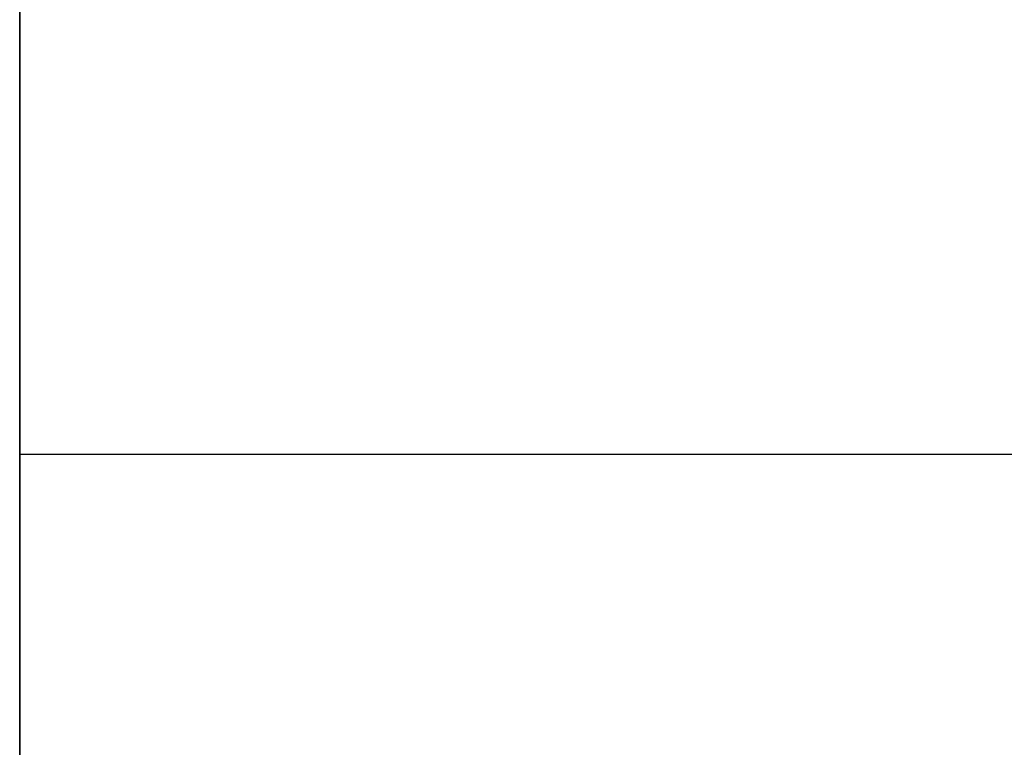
# Model space of a CAD drawing. Header units: millimetres. Extents: x 490 to 915, y -40 to 150.
# Tile 43 of 70: x 899.14 to 901.77, y -0.28 to 1.66. Entities that reach past the tile are written whole.
import ezdxf

# ---------------------------------------------------------------- set-up
doc = ezdxf.new("R2010")
doc.units = ezdxf.units.MM
doc.layers.add('Volume', color=7, linetype='Continuous', true_color=0x000000)

msp = doc.modelspace()

# ---------------------------------------------------------------- linework, layer by layer
at = {"layer": 'Volume'}
for p, q in [((899.1396, 150, 230), (899.1396, -24, 230)), ((899.1396, 150, 222), (899.1396, -24, 222)), ((899.1396, 150, -530), (899.1396, -24, -530)), ((899.1396, 150, -522), (899.1396, -24, -522)), ((899.1396, 150, -550), (899.1396, -40, -550)), ((899.1396, 130, 214), (899.1396, -24, 214)), ((899.1396, -24, -16.0312), (899.1396, 130, -16.0312)), ((899.1396, -24, -32.0312), (899.1396, 130, -32.0312)), ((899.1396, -24, -24.0312), (899.1396, 130, -24.0312)), ((899.1396, 130, -514), (899.1396, -24, -514)), ((899.1396, 130, -125), (899.1396, -40, -125)), ((899.1396, -24, -265.0312), (899.1396, 130, -265.0312)), ((899.1396, -24, -281.0312), (899.1396, 130, -281.0312)), ((899.1396, -24, -273.0312), (899.1396, 130, -273.0312)), ((899.1396, -0.0638, 293.2152), (899.1396, 2.1119, 294.2048)), ((899.1396, 1.7002, 133.6044), (899.1396, 1.6269, 133.558)), ((899.1396, 1.6269, 129.3796), (899.1396, 1.7002, 129.3332)), ((899.1396, 1.7002, 50.6044), (899.1396, 1.6269, 50.558)), ((899.1396, 1.6269, 46.3796), (899.1396, 1.7002, 46.3332)), ((899.1396, 1.7002, -32.3956), (899.1396, 1.6269, -32.442)), ((899.1396, 1.6269, -36.6204), (899.1396, 1.7002, -36.6668)), ((899.1396, 1.7002, -115.3956), (899.1396, 1.6269, -115.442)), ((899.1396, 1.6269, -119.6204), (899.1396, 1.7002, -119.6668)), ((899.1396, 1.7002, -198.3956), (899.1396, 1.6269, -198.442)), ((899.1396, 1.6269, -202.6204), (899.1396, 1.7002, -202.6668)), ((899.1396, 1.7002, -281.3956), (899.1396, 1.6269, -281.442)), ((899.1396, 1.6269, -285.6204), (899.1396, 1.7002, -285.6668)), ((899.1396, 1.7002, -364.3956), (899.1396, 1.6269, -364.442)), ((899.1396, 1.6269, -368.6204), (899.1396, 1.7002, -368.6668)), ((899.1396, 1.7002, -447.3956), (899.1396, 1.6269, -447.442)), ((899.1396, 1.6269, -451.6204), (899.1396, 1.7002, -451.6668)), ((899.1396, 1.6269, 133.558), (899.1396, 1.5552, 133.5091)), ((899.1396, 1.5552, 129.4286), (899.1396, 1.6269, 129.3796)), ((899.1396, 1.6269, 50.558), (899.1396, 1.5552, 50.5091)), ((899.1396, 1.5552, 46.4286), (899.1396, 1.6269, 46.3796)), ((899.1396, 1.6269, -32.442), (899.1396, 1.5552, -32.4909)), ((899.1396, 1.5552, -36.5714), (899.1396, 1.6269, -36.6204)), ((899.1396, 1.6269, -115.442), (899.1396, 1.5552, -115.4909)), ((899.1396, 1.5552, -119.5714), (899.1396, 1.6269, -119.6204)), ((899.1396, 1.6269, -198.442), (899.1396, 1.5552, -198.4909)), ((899.1396, 1.5552, -202.5714), (899.1396, 1.6269, -202.6204)), ((899.1396, 1.6269, -281.442), (899.1396, 1.5552, -281.4909)), ((899.1396, 1.5552, -285.5714), (899.1396, 1.6269, -285.6204)), ((899.1396, 1.6269, -364.442), (899.1396, 1.5552, -364.4909)), ((899.1396, 1.5552, -368.5714), (899.1396, 1.6269, -368.6204)), ((899.1396, 1.6269, -447.442), (899.1396, 1.5552, -447.4909)), ((899.1396, 1.5552, -451.5714), (899.1396, 1.6269, -451.6204)), ((899.1396, 1.5552, 133.5091), (899.1396, 1.4853, 133.4577)), ((899.1396, 1.4853, 129.4799), (899.1396, 1.5552, 129.4286)), ((899.1396, 1.5552, 50.5091), (899.1396, 1.4853, 50.4577)), ((899.1396, 1.4853, 46.4799), (899.1396, 1.5552, 46.4286)), ((899.1396, 1.5552, -32.4909), (899.1396, 1.4853, -32.5423)), ((899.1396, 1.4853, -36.5201), (899.1396, 1.5552, -36.5714)), ((899.1396, 1.5552, -115.4909), (899.1396, 1.4853, -115.5423)), ((899.1396, 1.4853, -119.5201), (899.1396, 1.5552, -119.5714)), ((899.1396, 1.5552, -198.4909), (899.1396, 1.4853, -198.5423)), ((899.1396, 1.4853, -202.5201), (899.1396, 1.5552, -202.5714)), ((899.1396, 1.5552, -281.4909), (899.1396, 1.4853, -281.5423)), ((899.1396, 1.4853, -285.5201), (899.1396, 1.5552, -285.5714)), ((899.1396, 1.5552, -364.4909), (899.1396, 1.4853, -364.5423)), ((899.1396, 1.4853, -368.5201), (899.1396, 1.5552, -368.5714)), ((899.1396, 1.5552, -447.4909), (899.1396, 1.4853, -447.5423)), ((899.1396, 1.4853, -451.5201), (899.1396, 1.5552, -451.5714)), ((899.1396, 1.4853, 133.4577), (899.1396, 1.4172, 133.4039)), ((899.1396, 1.4172, 129.5337), (899.1396, 1.4853, 129.4799)), ((899.1396, 1.4853, 50.4577), (899.1396, 1.4172, 50.4039)), ((899.1396, 1.4172, 46.5337), (899.1396, 1.4853, 46.4799)), ((899.1396, 1.4853, -32.5423), (899.1396, 1.4172, -32.5961)), ((899.1396, 1.4172, -36.4663), (899.1396, 1.4853, -36.5201)), ((899.1396, 1.4853, -115.5423), (899.1396, 1.4172, -115.5961)), ((899.1396, 1.4172, -119.4663), (899.1396, 1.4853, -119.5201)), ((899.1396, 1.4853, -198.5423), (899.1396, 1.4172, -198.5961)), ((899.1396, 1.4172, -202.4663), (899.1396, 1.4853, -202.5201)), ((899.1396, 1.4853, -281.5423), (899.1396, 1.4172, -281.5961)), ((899.1396, 1.4172, -285.4663), (899.1396, 1.4853, -285.5201)), ((899.1396, 1.4853, -364.5423), (899.1396, 1.4172, -364.5961)), ((899.1396, 1.4172, -368.4663), (899.1396, 1.4853, -368.5201)), ((899.1396, 1.4853, -447.5423), (899.1396, 1.4172, -447.5961)), ((899.1396, 1.4172, -451.4663), (899.1396, 1.4853, -451.5201)), ((899.1396, 1.4172, 133.4039), (899.1396, 1.351, 133.3478)), ((899.1396, 1.351, 129.5898), (899.1396, 1.4172, 129.5337)), ((899.1396, 1.4172, 50.4039), (899.1396, 1.351, 50.3478)), ((899.1396, 1.351, 46.5898), (899.1396, 1.4172, 46.5337)), ((899.1396, 1.4172, -32.5961), (899.1396, 1.351, -32.6522)), ((899.1396, 1.351, -36.4102), (899.1396, 1.4172, -36.4663)), ((899.1396, 1.4172, -115.5961), (899.1396, 1.351, -115.6522)), ((899.1396, 1.351, -119.4102), (899.1396, 1.4172, -119.4663)), ((899.1396, 1.4172, -198.5961), (899.1396, 1.351, -198.6522)), ((899.1396, 1.351, -202.4102), (899.1396, 1.4172, -202.4663)), ((899.1396, 1.4172, -281.5961), (899.1396, 1.351, -281.6522)), ((899.1396, 1.351, -285.4102), (899.1396, 1.4172, -285.4663)), ((899.1396, 1.4172, -364.5961), (899.1396, 1.351, -364.6522)), ((899.1396, 1.351, -368.4102), (899.1396, 1.4172, -368.4663)), ((899.1396, 1.4172, -447.5961), (899.1396, 1.351, -447.6522)), ((899.1396, 1.351, -451.4102), (899.1396, 1.4172, -451.4663)), ((899.1396, 1.351, 133.3478), (899.1396, 1.2867, 133.2894)), ((899.1396, 1.2867, 129.6482), (899.1396, 1.351, 129.5898)), ((899.1396, 1.351, 50.3478), (899.1396, 1.2867, 50.2894)), ((899.1396, 1.2867, 46.6482), (899.1396, 1.351, 46.5898)), ((899.1396, 1.351, -32.6522), (899.1396, 1.2867, -32.7106)), ((899.1396, 1.2867, -36.3518), (899.1396, 1.351, -36.4102)), ((899.1396, 1.351, -115.6522), (899.1396, 1.2867, -115.7106)), ((899.1396, 1.2867, -119.3518), (899.1396, 1.351, -119.4102)), ((899.1396, 1.351, -198.6522), (899.1396, 1.2867, -198.7106)), ((899.1396, 1.2867, -202.3518), (899.1396, 1.351, -202.4102)), ((899.1396, 1.351, -281.6522), (899.1396, 1.2867, -281.7106)), ((899.1396, 1.2867, -285.3518), (899.1396, 1.351, -285.4102)), ((899.1396, 1.351, -364.6522), (899.1396, 1.2867, -364.7106)), ((899.1396, 1.2867, -368.3518), (899.1396, 1.351, -368.4102)), ((899.1396, 1.351, -447.6522), (899.1396, 1.2867, -447.7106)), ((899.1396, 1.2867, -451.3518), (899.1396, 1.351, -451.4102)), ((899.1396, 1.2867, 133.2894), (899.1396, 1.2246, 133.2289)), ((899.1396, 1.2246, 129.7087), (899.1396, 1.2867, 129.6482)), ((899.1396, 1.2867, 50.2894), (899.1396, 1.2246, 50.2289)), ((899.1396, 1.2246, 46.7087), (899.1396, 1.2867, 46.6482)), ((899.1396, 1.2867, -32.7106), (899.1396, 1.2246, -32.7711)), ((899.1396, 1.2246, -36.2913), (899.1396, 1.2867, -36.3518)), ((899.1396, 1.2867, -115.7106), (899.1396, 1.2246, -115.7711)), ((899.1396, 1.2246, -119.2913), (899.1396, 1.2867, -119.3518)), ((899.1396, 1.2867, -198.7106), (899.1396, 1.2246, -198.7711)), ((899.1396, 1.2246, -202.2913), (899.1396, 1.2867, -202.3518)), ((899.1396, 1.2867, -281.7106), (899.1396, 1.2246, -281.7711)), ((899.1396, 1.2246, -285.2913), (899.1396, 1.2867, -285.3518)), ((899.1396, 1.2867, -364.7106), (899.1396, 1.2246, -364.7711)), ((899.1396, 1.2246, -368.2913), (899.1396, 1.2867, -368.3518)), ((899.1396, 1.2867, -447.7106), (899.1396, 1.2246, -447.7711)), ((899.1396, 1.2246, -451.2913), (899.1396, 1.2867, -451.3518)), ((899.1396, 1.2246, 133.2289), (899.1396, 1.1646, 133.1662)), ((899.1396, 1.1646, 129.7714), (899.1396, 1.2246, 129.7087)), ((899.1396, 1.2246, 50.2289), (899.1396, 1.1646, 50.1662)), ((899.1396, 1.1646, 46.7714), (899.1396, 1.2246, 46.7087)), ((899.1396, 1.2246, -32.7711), (899.1396, 1.1646, -32.8338)), ((899.1396, 1.1646, -36.2286), (899.1396, 1.2246, -36.2913)), ((899.1396, 1.2246, -115.7711), (899.1396, 1.1646, -115.8338)), ((899.1396, 1.1646, -119.2286), (899.1396, 1.2246, -119.2913)), ((899.1396, 1.2246, -198.7711), (899.1396, 1.1646, -198.8338)), ((899.1396, 1.1646, -202.2286), (899.1396, 1.2246, -202.2913)), ((899.1396, 1.2246, -281.7711), (899.1396, 1.1646, -281.8338)), ((899.1396, 1.1646, -285.2286), (899.1396, 1.2246, -285.2913)), ((899.1396, 1.2246, -364.7711), (899.1396, 1.1646, -364.8338)), ((899.1396, 1.1646, -368.2286), (899.1396, 1.2246, -368.2913)), ((899.1396, 1.2246, -447.7711), (899.1396, 1.1646, -447.8338)), ((899.1396, 1.1646, -451.2286), (899.1396, 1.2246, -451.2913)), ((899.1396, 1.1646, 133.1662), (899.1396, 1.1068, 133.1015)), ((899.1396, 1.1068, 129.8361), (899.1396, 1.1646, 129.7714)), ((899.1396, 1.1646, 50.1662), (899.1396, 1.1068, 50.1015)), ((899.1396, 1.1068, 46.8361), (899.1396, 1.1646, 46.7714)), ((899.1396, 1.1646, -32.8338), (899.1396, 1.1068, -32.8985)), ((899.1396, 1.1068, -36.1639), (899.1396, 1.1646, -36.2286)), ((899.1396, 1.1646, -115.8338), (899.1396, 1.1068, -115.8985)), ((899.1396, 1.1068, -119.1639), (899.1396, 1.1646, -119.2286)), ((899.1396, 1.1646, -198.8338), (899.1396, 1.1068, -198.8985)), ((899.1396, 1.1068, -202.1639), (899.1396, 1.1646, -202.2286)), ((899.1396, 1.1646, -281.8338), (899.1396, 1.1068, -281.8985)), ((899.1396, 1.1068, -285.1639), (899.1396, 1.1646, -285.2286)), ((899.1396, 1.1646, -364.8338), (899.1396, 1.1068, -364.8985)), ((899.1396, 1.1068, -368.1639), (899.1396, 1.1646, -368.2286)), ((899.1396, 1.1646, -447.8338), (899.1396, 1.1068, -447.8985)), ((899.1396, 1.1068, -451.1639), (899.1396, 1.1646, -451.2286)), ((899.1396, 1.1068, 133.1015), (899.1396, 1.0512, 133.0348)), ((899.1396, 1.0512, 129.9028), (899.1396, 1.1068, 129.8361)), ((899.1396, 1.1068, 50.1015), (899.1396, 1.0512, 50.0348)), ((899.1396, 1.0512, 46.9028), (899.1396, 1.1068, 46.8361)), ((899.1396, 1.1068, -32.8985), (899.1396, 1.0512, -32.9652)), ((899.1396, 1.0512, -36.0972), (899.1396, 1.1068, -36.1639)), ((899.1396, 1.1068, -115.8985), (899.1396, 1.0512, -115.9652)), ((899.1396, 1.0512, -119.0972), (899.1396, 1.1068, -119.1639)), ((899.1396, 1.1068, -198.8985), (899.1396, 1.0512, -198.9652)), ((899.1396, 1.0512, -202.0972), (899.1396, 1.1068, -202.1639)), ((899.1396, 1.1068, -281.8985), (899.1396, 1.0512, -281.9652)), ((899.1396, 1.0512, -285.0972), (899.1396, 1.1068, -285.1639)), ((899.1396, 1.1068, -364.8985), (899.1396, 1.0512, -364.9652)), ((899.1396, 1.0512, -368.0972), (899.1396, 1.1068, -368.1639)), ((899.1396, 1.1068, -447.8985), (899.1396, 1.0512, -447.9652)), ((899.1396, 1.0512, -451.0972), (899.1396, 1.1068, -451.1639)), ((899.1396, 1.0512, 133.0348), (899.1396, 0.9981, 132.9662)), ((899.1396, 0.9981, 129.9714), (899.1396, 1.0512, 129.9028)), ((899.1396, 1.0512, 50.0348), (899.1396, 0.9981, 49.9662)), ((899.1396, 0.9981, 46.9714), (899.1396, 1.0512, 46.9028)), ((899.1396, 1.0512, -32.9652), (899.1396, 0.9981, -33.0338)), ((899.1396, 0.9981, -36.0286), (899.1396, 1.0512, -36.0972)), ((899.1396, 1.0512, -115.9652), (899.1396, 0.9981, -116.0338)), ((899.1396, 0.9981, -119.0286), (899.1396, 1.0512, -119.0972)), ((899.1396, 1.0512, -198.9652), (899.1396, 0.9981, -199.0338)), ((899.1396, 0.9981, -202.0286), (899.1396, 1.0512, -202.0972)), ((899.1396, 1.0512, -281.9652), (899.1396, 0.9981, -282.0338)), ((899.1396, 0.9981, -285.0286), (899.1396, 1.0512, -285.0972)), ((899.1396, 1.0512, -364.9652), (899.1396, 0.9981, -365.0338)), ((899.1396, 0.9981, -368.0286), (899.1396, 1.0512, -368.0972)), ((899.1396, 1.0512, -447.9652), (899.1396, 0.9981, -448.0338)), ((899.1396, 0.9981, -451.0286), (899.1396, 1.0512, -451.0972)), ((899.1396, 0.9981, 132.9662), (899.1396, 0.9473, 132.8958)), ((899.1396, 0.9473, 130.0418), (899.1396, 0.9981, 129.9714)), ((899.1396, 0.9981, 49.9662), (899.1396, 0.9473, 49.8958)), ((899.1396, 0.9473, 47.0418), (899.1396, 0.9981, 46.9714)), ((899.1396, 0.9981, -33.0338), (899.1396, 0.9473, -33.1042)), ((899.1396, 0.9473, -35.9582), (899.1396, 0.9981, -36.0286)), ((899.1396, 0.9981, -116.0338), (899.1396, 0.9473, -116.1042)), ((899.1396, 0.9473, -118.9582), (899.1396, 0.9981, -119.0286)), ((899.1396, 0.9981, -199.0338), (899.1396, 0.9473, -199.1042)), ((899.1396, 0.9473, -201.9582), (899.1396, 0.9981, -202.0286)), ((899.1396, 0.9981, -282.0338), (899.1396, 0.9473, -282.1042)), ((899.1396, 0.9473, -284.9582), (899.1396, 0.9981, -285.0286)), ((899.1396, 0.9981, -365.0338), (899.1396, 0.9473, -365.1042)), ((899.1396, 0.9473, -367.9582), (899.1396, 0.9981, -368.0286)), ((899.1396, 0.9981, -448.0338), (899.1396, 0.9473, -448.1042)), ((899.1396, 0.9473, -450.9582), (899.1396, 0.9981, -451.0286)), ((899.1396, 0.9473, 132.8958), (899.1396, 0.899, 132.8237)), ((899.1396, 0.899, 130.1139), (899.1396, 0.9473, 130.0418)), ((899.1396, 0.9473, 49.8958), (899.1396, 0.899, 49.8237)), ((899.1396, 0.899, 47.1139), (899.1396, 0.9473, 47.0418)), ((899.1396, 0.9473, -33.1042), (899.1396, 0.899, -33.1763)), ((899.1396, 0.899, -35.8861), (899.1396, 0.9473, -35.9582)), ((899.1396, 0.9473, -116.1042), (899.1396, 0.899, -116.1763)), ((899.1396, 0.899, -118.8861), (899.1396, 0.9473, -118.9582)), ((899.1396, 0.9473, -199.1042), (899.1396, 0.899, -199.1763)), ((899.1396, 0.899, -201.8861), (899.1396, 0.9473, -201.9582)), ((899.1396, 0.9473, -282.1042), (899.1396, 0.899, -282.1763)), ((899.1396, 0.899, -284.8861), (899.1396, 0.9473, -284.9582)), ((899.1396, 0.9473, -365.1042), (899.1396, 0.899, -365.1763)), ((899.1396, 0.899, -367.8861), (899.1396, 0.9473, -367.9582)), ((899.1396, 0.9473, -448.1042), (899.1396, 0.899, -448.1763)), ((899.1396, 0.899, -450.8861), (899.1396, 0.9473, -450.9582)), ((899.1396, 0.899, 132.8237), (899.1396, 0.8532, 132.75)), ((899.1396, 0.8532, 130.1876), (899.1396, 0.899, 130.1139)), ((899.1396, 0.899, 49.8237), (899.1396, 0.8532, 49.75)), ((899.1396, 0.8532, 47.1876), (899.1396, 0.899, 47.1139)), ((899.1396, 0.899, -33.1763), (899.1396, 0.8532, -33.25)), ((899.1396, 0.8532, -35.8124), (899.1396, 0.899, -35.8861)), ((899.1396, 0.899, -116.1763), (899.1396, 0.8532, -116.25)), ((899.1396, 0.8532, -118.8124), (899.1396, 0.899, -118.8861)), ((899.1396, 0.899, -199.1763), (899.1396, 0.8532, -199.25)), ((899.1396, 0.8532, -201.8124), (899.1396, 0.899, -201.8861)), ((899.1396, 0.899, -282.1763), (899.1396, 0.8532, -282.25)), ((899.1396, 0.8532, -284.8124), (899.1396, 0.899, -284.8861)), ((899.1396, 0.899, -365.1763), (899.1396, 0.8532, -365.25)), ((899.1396, 0.8532, -367.8124), (899.1396, 0.899, -367.8861)), ((899.1396, 0.899, -448.1763), (899.1396, 0.8532, -448.25)), ((899.1396, 0.8532, -450.8124), (899.1396, 0.899, -450.8861)), ((899.1396, 0.8532, 132.75), (899.1396, 0.8101, 132.6747)), ((899.1396, 0.8101, 130.2629), (899.1396, 0.8532, 130.1876)), ((899.1396, 0.8532, 49.75), (899.1396, 0.8101, 49.6747)), ((899.1396, 0.8101, 47.2629), (899.1396, 0.8532, 47.1876)), ((899.1396, 0.8532, -33.25), (899.1396, 0.8101, -33.3253)), ((899.1396, 0.8101, -35.7371), (899.1396, 0.8532, -35.8124)), ((899.1396, 0.8532, -116.25), (899.1396, 0.8101, -116.3253)), ((899.1396, 0.8101, -118.7371), (899.1396, 0.8532, -118.8124)), ((899.1396, 0.8532, -199.25), (899.1396, 0.8101, -199.3253)), ((899.1396, 0.8101, -201.7371), (899.1396, 0.8532, -201.8124)), ((899.1396, 0.8532, -282.25), (899.1396, 0.8101, -282.3253)), ((899.1396, 0.8101, -284.7371), (899.1396, 0.8532, -284.8124)), ((899.1396, 0.8532, -365.25), (899.1396, 0.8101, -365.3253)), ((899.1396, 0.8101, -367.7371), (899.1396, 0.8532, -367.8124)), ((899.1396, 0.8532, -448.25), (899.1396, 0.8101, -448.3253)), ((899.1396, 0.8101, -450.7371), (899.1396, 0.8532, -450.8124)), ((899.1396, 0.8101, 132.6747), (899.1396, 0.7695, 132.598)), ((899.1396, 0.7695, 130.3396), (899.1396, 0.8101, 130.2629)), ((899.1396, 0.8101, 49.6747), (899.1396, 0.7695, 49.598)), ((899.1396, 0.7695, 47.3396), (899.1396, 0.8101, 47.2629)), ((899.1396, 0.8101, -33.3253), (899.1396, 0.7695, -33.402)), ((899.1396, 0.7695, -35.6604), (899.1396, 0.8101, -35.7371)), ((899.1396, 0.8101, -116.3253), (899.1396, 0.7695, -116.402)), ((899.1396, 0.7695, -118.6604), (899.1396, 0.8101, -118.7371)), ((899.1396, 0.8101, -199.3253), (899.1396, 0.7695, -199.402)), ((899.1396, 0.7695, -201.6604), (899.1396, 0.8101, -201.7371)), ((899.1396, 0.8101, -282.3253), (899.1396, 0.7695, -282.402)), ((899.1396, 0.7695, -284.6604), (899.1396, 0.8101, -284.7371)), ((899.1396, 0.8101, -365.3253), (899.1396, 0.7695, -365.402)), ((899.1396, 0.7695, -367.6604), (899.1396, 0.8101, -367.7371)), ((899.1396, 0.8101, -448.3253), (899.1396, 0.7695, -448.402)), ((899.1396, 0.7695, -450.6604), (899.1396, 0.8101, -450.7371)), ((899.1396, 0.7695, 132.598), (899.1396, 0.7317, 132.5199)), ((899.1396, 0.7317, 130.4177), (899.1396, 0.7695, 130.3396)), ((899.1396, 0.7695, 49.598), (899.1396, 0.7317, 49.5199)), ((899.1396, 0.7317, 47.4177), (899.1396, 0.7695, 47.3396)), ((899.1396, 0.7695, -33.402), (899.1396, 0.7317, -33.4801)), ((899.1396, 0.7317, -35.5823), (899.1396, 0.7695, -35.6604)), ((899.1396, 0.7695, -116.402), (899.1396, 0.7317, -116.4801)), ((899.1396, 0.7317, -118.5823), (899.1396, 0.7695, -118.6604)), ((899.1396, 0.7695, -199.402), (899.1396, 0.7317, -199.4801)), ((899.1396, 0.7317, -201.5823), (899.1396, 0.7695, -201.6604)), ((899.1396, 0.7695, -282.402), (899.1396, 0.7317, -282.4801)), ((899.1396, 0.7317, -284.5823), (899.1396, 0.7695, -284.6604)), ((899.1396, 0.7695, -365.402), (899.1396, 0.7317, -365.4801)), ((899.1396, 0.7317, -367.5823), (899.1396, 0.7695, -367.6604)), ((899.1396, 0.7695, -448.402), (899.1396, 0.7317, -448.4801)), ((899.1396, 0.7317, -450.5823), (899.1396, 0.7695, -450.6604)), ((899.1396, 0.7317, 132.5199), (899.1396, 0.6966, 132.4405)), ((899.1396, 0.6966, 130.4971), (899.1396, 0.7317, 130.4177)), ((899.1396, 0.7317, 49.5199), (899.1396, 0.6966, 49.4405)), ((899.1396, 0.6966, 47.4971), (899.1396, 0.7317, 47.4177)), ((899.1396, 0.7317, -33.4801), (899.1396, 0.6966, -33.5595)), ((899.1396, 0.6966, -35.5029), (899.1396, 0.7317, -35.5823)), ((899.1396, 0.7317, -116.4801), (899.1396, 0.6966, -116.5595)), ((899.1396, 0.6966, -118.5029), (899.1396, 0.7317, -118.5823)), ((899.1396, 0.7317, -199.4801), (899.1396, 0.6966, -199.5595)), ((899.1396, 0.6966, -201.5029), (899.1396, 0.7317, -201.5823)), ((899.1396, 0.7317, -282.4801), (899.1396, 0.6966, -282.5595)), ((899.1396, 0.6966, -284.5029), (899.1396, 0.7317, -284.5823)), ((899.1396, 0.7317, -365.4801), (899.1396, 0.6966, -365.5595)), ((899.1396, 0.6966, -367.5029), (899.1396, 0.7317, -367.5823)), ((899.1396, 0.7317, -448.4801), (899.1396, 0.6966, -448.5595)), ((899.1396, 0.6966, -450.5029), (899.1396, 0.7317, -450.5823)), ((899.1396, 0.6966, 132.4405), (899.1396, 0.6642, 132.36)), ((899.1396, 0.6642, 130.5776), (899.1396, 0.6966, 130.4971)), ((899.1396, 0.6966, 49.4405), (899.1396, 0.6642, 49.36)), ((899.1396, 0.6642, 47.5776), (899.1396, 0.6966, 47.4971)), ((899.1396, 0.6966, -33.5595), (899.1396, 0.6642, -33.64)), ((899.1396, 0.6642, -35.4224), (899.1396, 0.6966, -35.5029)), ((899.1396, 0.6966, -116.5595), (899.1396, 0.6642, -116.64)), ((899.1396, 0.6642, -118.4224), (899.1396, 0.6966, -118.5029)), ((899.1396, 0.6966, -199.5595), (899.1396, 0.6642, -199.64)), ((899.1396, 0.6642, -201.4224), (899.1396, 0.6966, -201.5029)), ((899.1396, 0.6966, -282.5595), (899.1396, 0.6642, -282.64)), ((899.1396, 0.6642, -284.4224), (899.1396, 0.6966, -284.5029)), ((899.1396, 0.6966, -365.5595), (899.1396, 0.6642, -365.64)), ((899.1396, 0.6642, -367.4224), (899.1396, 0.6966, -367.5029)), ((899.1396, 0.6966, -448.5595), (899.1396, 0.6642, -448.64)), ((899.1396, 0.6642, -450.4224), (899.1396, 0.6966, -450.5029)), ((899.1396, 0.6642, 132.36), (899.1396, 0.6347, 132.2784)), ((899.1396, 0.6347, 130.6592), (899.1396, 0.6642, 130.5776)), ((899.1396, 0.6642, 49.36), (899.1396, 0.6347, 49.2784)), ((899.1396, 0.6347, 47.6592), (899.1396, 0.6642, 47.5776)), ((899.1396, 0.6642, -33.64), (899.1396, 0.6347, -33.7216)), ((899.1396, 0.6347, -35.3408), (899.1396, 0.6642, -35.4224)), ((899.1396, 0.6642, -116.64), (899.1396, 0.6347, -116.7216)), ((899.1396, 0.6347, -118.3408), (899.1396, 0.6642, -118.4224)), ((899.1396, 0.6642, -199.64), (899.1396, 0.6347, -199.7216)), ((899.1396, 0.6347, -201.3408), (899.1396, 0.6642, -201.4224)), ((899.1396, 0.6642, -282.64), (899.1396, 0.6347, -282.7216)), ((899.1396, 0.6347, -284.3408), (899.1396, 0.6642, -284.4224)), ((899.1396, 0.6642, -365.64), (899.1396, 0.6347, -365.7216)), ((899.1396, 0.6347, -367.3408), (899.1396, 0.6642, -367.4224)), ((899.1396, 0.6642, -448.64), (899.1396, 0.6347, -448.7216)), ((899.1396, 0.6347, -450.3408), (899.1396, 0.6642, -450.4224)), ((899.1396, 0.6347, 132.2784), (899.1396, 0.608, 132.1958)), ((899.1396, 0.608, 130.7418), (899.1396, 0.6347, 130.6592)), ((899.1396, 0.6347, 49.2784), (899.1396, 0.608, 49.1958)), ((899.1396, 0.608, 47.7418), (899.1396, 0.6347, 47.6592)), ((899.1396, 0.6347, -33.7216), (899.1396, 0.608, -33.8042)), ((899.1396, 0.608, -35.2582), (899.1396, 0.6347, -35.3408)), ((899.1396, 0.6347, -116.7216), (899.1396, 0.608, -116.8042)), ((899.1396, 0.608, -118.2582), (899.1396, 0.6347, -118.3408)), ((899.1396, 0.6347, -199.7216), (899.1396, 0.608, -199.8042)), ((899.1396, 0.608, -201.2582), (899.1396, 0.6347, -201.3408)), ((899.1396, 0.6347, -282.7216), (899.1396, 0.608, -282.8042)), ((899.1396, 0.608, -284.2582), (899.1396, 0.6347, -284.3408)), ((899.1396, 0.6347, -365.7216), (899.1396, 0.608, -365.8042)), ((899.1396, 0.608, -367.2582), (899.1396, 0.6347, -367.3408)), ((899.1396, 0.6347, -448.7216), (899.1396, 0.608, -448.8042)), ((899.1396, 0.608, -450.2582), (899.1396, 0.6347, -450.3408)), ((899.1396, 0.608, 132.1958), (899.1396, 0.5843, 132.1124)), ((899.1396, 0.5843, 130.8253), (899.1396, 0.608, 130.7418)), ((899.1396, 0.608, 49.1958), (899.1396, 0.5843, 49.1124)), ((899.1396, 0.5843, 47.8253), (899.1396, 0.608, 47.7418)), ((899.1396, 0.608, -33.8042), (899.1396, 0.5843, -33.8876)), ((899.1396, 0.5843, -35.1747), (899.1396, 0.608, -35.2582)), ((899.1396, 0.608, -116.8042), (899.1396, 0.5843, -116.8876)), ((899.1396, 0.5843, -118.1747), (899.1396, 0.608, -118.2582)), ((899.1396, 0.608, -199.8042), (899.1396, 0.5843, -199.8876)), ((899.1396, 0.5843, -201.1747), (899.1396, 0.608, -201.2582)), ((899.1396, 0.608, -282.8042), (899.1396, 0.5843, -282.8876)), ((899.1396, 0.5843, -284.1747), (899.1396, 0.608, -284.2582)), ((899.1396, 0.608, -365.8042), (899.1396, 0.5843, -365.8876)), ((899.1396, 0.5843, -367.1747), (899.1396, 0.608, -367.2582)), ((899.1396, 0.608, -448.8042), (899.1396, 0.5843, -448.8876)), ((899.1396, 0.5843, -450.1747), (899.1396, 0.608, -450.2582)), ((899.1396, 0.5843, 132.1124), (899.1396, 0.5634, 132.0281)), ((899.1396, 0.5634, 130.9095), (899.1396, 0.5843, 130.8253)), ((899.1396, 0.5843, 49.1124), (899.1396, 0.5634, 49.0281)), ((899.1396, 0.5634, 47.9095), (899.1396, 0.5843, 47.8253)), ((899.1396, 0.5843, -33.8876), (899.1396, 0.5634, -33.9719)), ((899.1396, 0.5634, -35.0905), (899.1396, 0.5843, -35.1747)), ((899.1396, 0.5843, -116.8876), (899.1396, 0.5634, -116.9719)), ((899.1396, 0.5634, -118.0905), (899.1396, 0.5843, -118.1747)), ((899.1396, 0.5843, -199.8876), (899.1396, 0.5634, -199.9719)), ((899.1396, 0.5634, -201.0905), (899.1396, 0.5843, -201.1747)), ((899.1396, 0.5843, -282.8876), (899.1396, 0.5634, -282.9719)), ((899.1396, 0.5634, -284.0905), (899.1396, 0.5843, -284.1747)), ((899.1396, 0.5843, -365.8876), (899.1396, 0.5634, -365.9719)), ((899.1396, 0.5634, -367.0905), (899.1396, 0.5843, -367.1747)), ((899.1396, 0.5843, -448.8876), (899.1396, 0.5634, -448.9719)), ((899.1396, 0.5634, -450.0905), (899.1396, 0.5843, -450.1747)), ((899.1396, 0.5634, 132.0281), (899.1396, 0.5454, 131.9432)), ((899.1396, 0.5454, 130.9944), (899.1396, 0.5634, 130.9095)), ((899.1396, 0.5634, 49.0281), (899.1396, 0.5454, 48.9432)), ((899.1396, 0.5454, 47.9944), (899.1396, 0.5634, 47.9095)), ((899.1396, 0.5634, -33.9719), (899.1396, 0.5454, -34.0568)), ((899.1396, 0.5454, -35.0056), (899.1396, 0.5634, -35.0905)), ((899.1396, 0.5634, -116.9719), (899.1396, 0.5454, -117.0568)), ((899.1396, 0.5454, -118.0056), (899.1396, 0.5634, -118.0905)), ((899.1396, 0.5634, -199.9719), (899.1396, 0.5454, -200.0568)), ((899.1396, 0.5454, -201.0056), (899.1396, 0.5634, -201.0905)), ((899.1396, 0.5634, -282.9719), (899.1396, 0.5454, -283.0568)), ((899.1396, 0.5454, -284.0056), (899.1396, 0.5634, -284.0905)), ((899.1396, 0.5634, -365.9719), (899.1396, 0.5454, -366.0568)), ((899.1396, 0.5454, -367.0056), (899.1396, 0.5634, -367.0905)), ((899.1396, 0.5634, -448.9719), (899.1396, 0.5454, -449.0568)), ((899.1396, 0.5454, -450.0056), (899.1396, 0.5634, -450.0905)), ((899.1396, 0.5454, 131.9432), (899.1396, 0.5304, 131.8578)), ((899.1396, 0.5304, 131.0799), (899.1396, 0.5454, 130.9944)), ((899.1396, 0.5454, 48.9432), (899.1396, 0.5304, 48.8578)), ((899.1396, 0.5304, 48.0799), (899.1396, 0.5454, 47.9944)), ((899.1396, 0.5454, -34.0568), (899.1396, 0.5304, -34.1422)), ((899.1396, 0.5304, -34.9201), (899.1396, 0.5454, -35.0056)), ((899.1396, 0.5454, -117.0568), (899.1396, 0.5304, -117.1422)), ((899.1396, 0.5304, -117.9201), (899.1396, 0.5454, -118.0056)), ((899.1396, 0.5454, -200.0568), (899.1396, 0.5304, -200.1422)), ((899.1396, 0.5304, -200.9201), (899.1396, 0.5454, -201.0056)), ((899.1396, 0.5454, -283.0568), (899.1396, 0.5304, -283.1422)), ((899.1396, 0.5304, -283.9201), (899.1396, 0.5454, -284.0056)), ((899.1396, 0.5454, -366.0568), (899.1396, 0.5304, -366.1422)), ((899.1396, 0.5304, -366.9201), (899.1396, 0.5454, -367.0056)), ((899.1396, 0.5454, -449.0568), (899.1396, 0.5304, -449.1422)), ((899.1396, 0.5304, -449.9201), (899.1396, 0.5454, -450.0056)), ((899.1396, 0.5304, 131.8578), (899.1396, 0.5184, 131.7718)), ((899.1396, 0.5184, 131.1658), (899.1396, 0.5304, 131.0799)), ((899.1396, 0.5304, 48.8578), (899.1396, 0.5184, 48.7718)), ((899.1396, 0.5184, 48.1658), (899.1396, 0.5304, 48.0799)), ((899.1396, 0.5304, -34.1422), (899.1396, 0.5184, -34.2282)), ((899.1396, 0.5184, -34.8342), (899.1396, 0.5304, -34.9201)), ((899.1396, 0.5304, -117.1422), (899.1396, 0.5184, -117.2282)), ((899.1396, 0.5184, -117.8342), (899.1396, 0.5304, -117.9201)), ((899.1396, 0.5304, -200.1422), (899.1396, 0.5184, -200.2282)), ((899.1396, 0.5184, -200.8342), (899.1396, 0.5304, -200.9201)), ((899.1396, 0.5304, -283.1422), (899.1396, 0.5184, -283.2282)), ((899.1396, 0.5184, -283.8342), (899.1396, 0.5304, -283.9201)), ((899.1396, 0.5304, -366.1422), (899.1396, 0.5184, -366.2282)), ((899.1396, 0.5184, -366.8342), (899.1396, 0.5304, -366.9201)), ((899.1396, 0.5304, -449.1422), (899.1396, 0.5184, -449.2282)), ((899.1396, 0.5184, -449.8342), (899.1396, 0.5304, -449.9201)), ((899.1396, 0.5184, 131.7718), (899.1396, 0.5094, 131.6855)), ((899.1396, 0.5094, 131.2521), (899.1396, 0.5184, 131.1658)), ((899.1396, 0.5184, 48.7718), (899.1396, 0.5094, 48.6855)), ((899.1396, 0.5094, 48.2521), (899.1396, 0.5184, 48.1658)), ((899.1396, 0.5184, -34.2282), (899.1396, 0.5094, -34.3145)), ((899.1396, 0.5094, -34.7479), (899.1396, 0.5184, -34.8342)), ((899.1396, 0.5184, -117.2282), (899.1396, 0.5094, -117.3145)), ((899.1396, 0.5094, -117.7479), (899.1396, 0.5184, -117.8342)), ((899.1396, 0.5184, -200.2282), (899.1396, 0.5094, -200.3145)), ((899.1396, 0.5094, -200.7479), (899.1396, 0.5184, -200.8342)), ((899.1396, 0.5184, -283.2282), (899.1396, 0.5094, -283.3145)), ((899.1396, 0.5094, -283.7479), (899.1396, 0.5184, -283.8342)), ((899.1396, 0.5184, -366.2282), (899.1396, 0.5094, -366.3145)), ((899.1396, 0.5094, -366.7479), (899.1396, 0.5184, -366.8342)), ((899.1396, 0.5184, -449.2282), (899.1396, 0.5094, -449.3145)), ((899.1396, 0.5094, -449.7479), (899.1396, 0.5184, -449.8342)), ((899.1396, 0.5094, 131.6855), (899.1396, 0.5034, 131.5989)), ((899.1396, 0.5034, 131.3387), (899.1396, 0.5094, 131.2521)), ((899.1396, 0.5094, 48.6855), (899.1396, 0.5034, 48.5989)), ((899.1396, 0.5034, 48.3387), (899.1396, 0.5094, 48.2521)), ((899.1396, 0.5094, -34.3145), (899.1396, 0.5034, -34.4011)), ((899.1396, 0.5034, -34.6613), (899.1396, 0.5094, -34.7479)), ((899.1396, 0.5094, -117.3145), (899.1396, 0.5034, -117.4011)), ((899.1396, 0.5034, -117.6613), (899.1396, 0.5094, -117.7479)), ((899.1396, 0.5094, -200.3145), (899.1396, 0.5034, -200.4011)), ((899.1396, 0.5034, -200.6613), (899.1396, 0.5094, -200.7479)), ((899.1396, 0.5094, -283.3145), (899.1396, 0.5034, -283.4011)), ((899.1396, 0.5034, -283.6613), (899.1396, 0.5094, -283.7479)), ((899.1396, 0.5094, -366.3145), (899.1396, 0.5034, -366.4011)), ((899.1396, 0.5034, -366.6613), (899.1396, 0.5094, -366.7479)), ((899.1396, 0.5094, -449.3145), (899.1396, 0.5034, -449.4011)), ((899.1396, 0.5034, -449.6613), (899.1396, 0.5094, -449.7479)), ((899.1396, 0.5034, 131.5989), (899.1396, 0.5004, 131.5122)), ((899.1396, 0.5004, 131.4254), (899.1396, 0.5034, 131.3387)), ((899.1396, 0.5034, 48.5989), (899.1396, 0.5004, 48.5122)), ((899.1396, 0.5004, 48.4254), (899.1396, 0.5034, 48.3387)), ((899.1396, 0.5034, -34.4011), (899.1396, 0.5004, -34.4878)), ((899.1396, 0.5004, -34.5746), (899.1396, 0.5034, -34.6613)), ((899.1396, 0.5034, -117.4011), (899.1396, 0.5004, -117.4878)), ((899.1396, 0.5004, -117.5746), (899.1396, 0.5034, -117.6613)), ((899.1396, 0.5034, -200.4011), (899.1396, 0.5004, -200.4878)), ((899.1396, 0.5004, -200.5746), (899.1396, 0.5034, -200.6613)), ((899.1396, 0.5034, -283.4011), (899.1396, 0.5004, -283.4878)), ((899.1396, 0.5004, -283.5746), (899.1396, 0.5034, -283.6613)), ((899.1396, 0.5034, -366.4011), (899.1396, 0.5004, -366.4878)), ((899.1396, 0.5004, -366.5746), (899.1396, 0.5034, -366.6613)), ((899.1396, 0.5034, -449.4011), (899.1396, 0.5004, -449.4878)), ((899.1396, 0.5004, -449.5746), (899.1396, 0.5034, -449.6613)), ((899.1396, 0.5004, 131.5122), (899.1396, 0.5004, 131.4254)), ((899.1396, 0.5004, 48.5122), (899.1396, 0.5004, 48.4254)), ((899.1396, 0.5004, -34.4878), (899.1396, 0.5004, -34.5746)), ((899.1396, 0.5004, -117.4878), (899.1396, 0.5004, -117.5746)), ((899.1396, 0.5004, -200.4878), (899.1396, 0.5004, -200.5746)), ((899.1396, 0.5004, -283.4878), (899.1396, 0.5004, -283.5746)), ((899.1396, 0.5004, -366.4878), (899.1396, 0.5004, -366.5746)), ((899.1396, 0.5004, -449.4878), (899.1396, 0.5004, -449.5746)), ((909.6802, 0.5, 131.4688), (899.1396, 0.5, 131.4688)), ((909.6802, 0.5, 48.4688), (899.1396, 0.5, 48.4688)), ((909.6802, 0.5, -34.5312), (899.1396, 0.5, -34.5312)), ((909.6802, 0.5, -117.5312), (899.1396, 0.5, -117.5312)), ((909.6802, 0.5, -200.5312), (899.1396, 0.5, -200.5312)), ((909.6802, 0.5, -283.5312), (899.1396, 0.5, -283.5312)), ((909.6802, 0.5, -366.5312), (899.1396, 0.5, -366.5312)), ((909.6802, 0.5, -449.5312), (899.1396, 0.5, -449.5312)), ((899.1396, -2.2046, 292.152), (899.1396, -0.0638, 293.2152))]:
    msp.add_line(p, q, dxfattribs=at)

doc.saveas('drawing.dxf')
